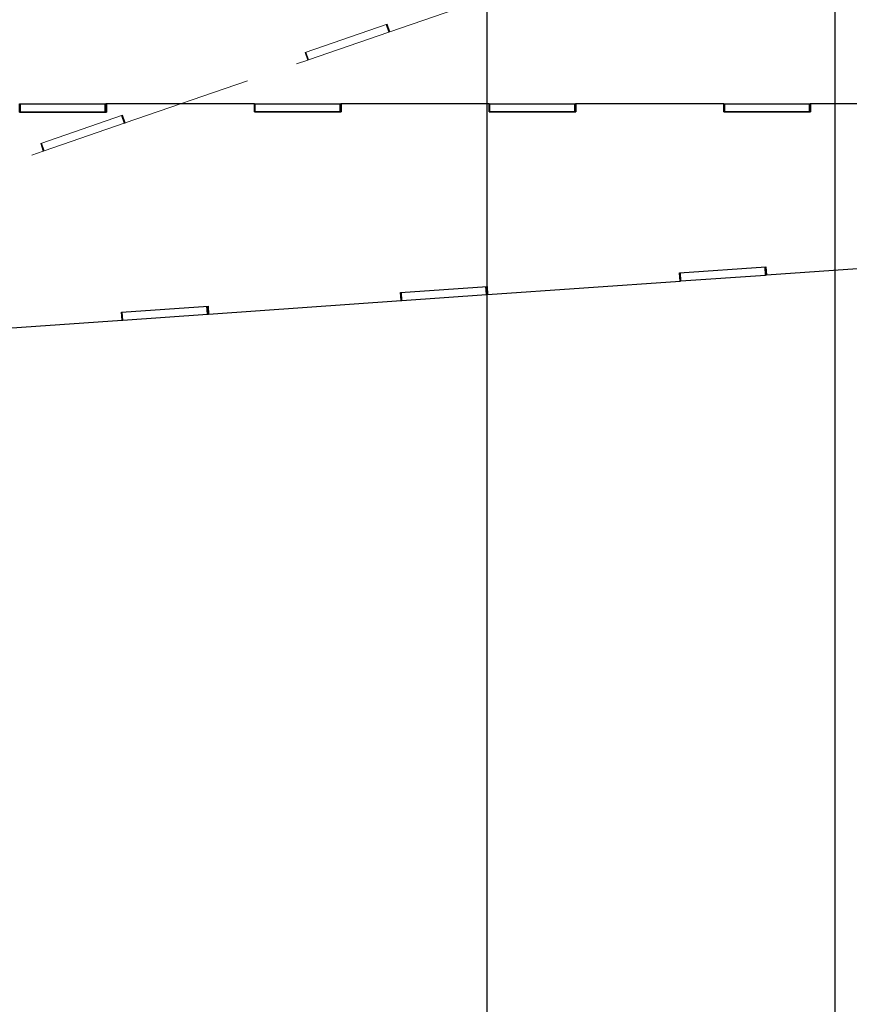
# Paper-space layout 'Sheet10' of a CAD drawing. Header units: inches. Extents: x 0.1 to 16.9, y 0.1 to 10.9.
# Tile 32 of 37: x 8.2 to 9.8, y 5.8 to 7.7. Entities that reach past the tile are written whole.
import ezdxf

# ---------------------------------------------------------------- set-up
doc = ezdxf.new("R2010")
doc.units = ezdxf.units.IN
doc.header["$MEASUREMENT"] = 0
doc.linetypes.add('PHANTOM', pattern=[0.5, 0.25, -0.05, 0.05, -0.05, 0.05, -0.05])
doc.layers.add('FORMAT', color=7, linetype='Continuous')
doc.styles.add('SLDTEXTSTYLE0', font='TXT', dxfattribs={"width": 0.75})
doc.dimstyles.new('SLDDIMSTYLE17', dxfattribs={"dimtxt": 0.104167, "dimasz": 0.13, "dimexe": 0, "dimexo": 0.0625, "dimgap": 0.026042, "dimtad": 0, "dimtih": 1, "dimtoh": 1, "dimdec": 0, "dimlfac": 12, "dimrnd": 1e-09, "dimzin": 12, "dimdsep": 46, "dimtxsty": 'SLDTEXTSTYLE0', "dimsah": 1, "dimcen": 0.09, "dimadec": 0, "dimazin": 3, "dimtfac": 1, "dimtdec": 0, "dimtofl": 0, "dimtmove": 0, "dimatfit": 3, "dimfxl": 1, "dimfrac": 2, "dimtolj": 1, "dimtzin": 12, "dimarcsym": 0})

# ---------------------------------------------------------------- blocks, each defined once
blk = doc.blocks.new('_D_107')
at = {"layer": 'FORMAT', "color": 7}
for p, q in [((10.5388, 6.5891), (10.5388, 1.0332)), ((7.0513, 3.1911), (7.0513, 1.0332)), ((8.617, 1.3104), (8.5853, 1.3104)), ((8.5853, 1.3104), (8.5853, 1.1449)), ((8.9249, 1.3104), (8.9566, 1.3104)), ((8.9566, 1.3104), (8.9566, 1.1449)), ((7.0513, 1.1582), (8.4941, 1.1582)), ((8.5853, 1.1449), (8.617, 1.1449)), ((8.9566, 1.1449), (8.9249, 1.1449)), ((10.5388, 1.1582), (9.0479, 1.1582))]:
    blk.add_line(p, q, dxfattribs=at)
for points in [[(7.0513, 1.1582), (7.1813, 1.1382), (7.1813, 1.1782)], [(10.5388, 1.1582), (10.4088, 1.1782), (10.4088, 1.1382)]]:
    blk.add_solid(points, dxfattribs=at)
at = {"layer": 'FORMAT', "color": 7, "char_height": 0.10417, "attachment_point": 1, "style": 'SLDTEXTSTYLE0'}
for s, insert in [('1063', (8.617, 1.2792)), ('42', (8.694, 1.1192))]:
    blk.add_mtext(s, dxfattribs=dict(at, insert=insert))
blk = doc.blocks.new('_D_108')
at = {"layer": 'FORMAT', "color": 7}
for p, q in [((10.2465, 7.4273), (10.2465, 1.4403)), ((7.0513, 3.1911), (7.0513, 1.4403)), ((8.4219, 1.7175), (8.3903, 1.7175)), ((8.3903, 1.7175), (8.3903, 1.552)), ((8.6528, 1.7175), (8.6845, 1.7175)), ((8.6845, 1.7175), (8.6845, 1.552)), ((7.0513, 1.5653), (8.299, 1.5653)), ((10.2465, 1.5653), (8.7758, 1.5653)), ((8.3903, 1.552), (8.4219, 1.552)), ((8.6845, 1.552), (8.6528, 1.552))]:
    blk.add_line(p, q, dxfattribs=at)
for points in [[(7.0513, 1.5653), (7.1813, 1.5453), (7.1813, 1.5853)], [(10.2465, 1.5653), (10.1165, 1.5853), (10.1165, 1.5453)]]:
    blk.add_solid(points, dxfattribs=at)
at = {"layer": 'FORMAT', "color": 7, "char_height": 0.10417, "attachment_point": 1, "style": 'SLDTEXTSTYLE0'}
for s, insert in [('974', (8.4219, 1.6863)), ('38', (8.4604, 1.5263))]:
    blk.add_mtext(s, dxfattribs=dict(at, insert=insert))
blk = doc.blocks.new('_D_109')
at = {"layer": 'FORMAT', "color": 7}
for p, q in [((9.7469, 8.1618), (9.7469, 1.8353)), ((7.0513, 3.1911), (7.0513, 1.8353)), ((8.1545, 2.1125), (8.1228, 2.1125)), ((8.1228, 2.1125), (8.1228, 1.947)), ((8.3854, 2.1125), (8.4171, 2.1125)), ((8.4171, 2.1125), (8.4171, 1.947)), ((7.0513, 1.9603), (8.0315, 1.9603)), ((9.7469, 1.9603), (8.5084, 1.9603)), ((8.1228, 1.947), (8.1545, 1.947)), ((8.4171, 1.947), (8.3854, 1.947))]:
    blk.add_line(p, q, dxfattribs=at)
for points in [[(7.0513, 1.9603), (7.1813, 1.9403), (7.1813, 1.9803)], [(9.7469, 1.9603), (9.6169, 1.9803), (9.6169, 1.9403)]]:
    blk.add_solid(points, dxfattribs=at)
at = {"layer": 'FORMAT', "color": 7, "char_height": 0.10417, "attachment_point": 1, "style": 'SLDTEXTSTYLE0'}
for s, insert in [('822', (8.1545, 2.0813)), ('32', (8.193, 1.9213))]:
    blk.add_mtext(s, dxfattribs=dict(at, insert=insert))
blk = doc.blocks.new('_D_110')
at = {"layer": 'FORMAT', "color": 7}
for p, q in [((9.0742, 8.7419), (9.0742, 2.2135)), ((7.0513, 3.1911), (7.0513, 2.2135)), ((7.9175, 2.4907), (7.8858, 2.4907)), ((7.8858, 2.4907), (7.8858, 2.3252)), ((8.1484, 2.4907), (8.1801, 2.4907)), ((8.1801, 2.4907), (8.1801, 2.3252)), ((7.0513, 2.3385), (7.7945, 2.3385)), ((7.8858, 2.3252), (7.9175, 2.3252)), ((8.1801, 2.3252), (8.1484, 2.3252)), ((9.0742, 2.3385), (8.2713, 2.3385))]:
    blk.add_line(p, q, dxfattribs=at)
for points in [[(7.0513, 2.3385), (7.1813, 2.3185), (7.1813, 2.3585)], [(9.0742, 2.3385), (8.9442, 2.3585), (8.9442, 2.3185)]]:
    blk.add_solid(points, dxfattribs=at)
at = {"layer": 'FORMAT', "color": 7, "char_height": 0.10417, "attachment_point": 1, "style": 'SLDTEXTSTYLE0'}
for s, insert in [('617', (7.9175, 2.4595)), ('24', (7.956, 2.2994))]:
    blk.add_mtext(s, dxfattribs=dict(at, insert=insert))
blk = doc.blocks.new('_D_111')
at = {"layer": 'FORMAT', "color": 7}
for p, q in [((10.5888, 6.6391), (11.3567, 6.6391)), ((11.2317, 6.6391), (11.2317, 5.24)), ((11.0778, 5.2189), (11.0461, 5.2189)), ((11.0461, 5.2189), (11.0461, 5.0534)), ((11.3857, 5.2189), (11.4174, 5.2189)), ((11.4174, 5.2189), (11.4174, 5.0534)), ((11.0461, 5.0534), (11.0778, 5.0534)), ((11.4174, 5.0534), (11.3857, 5.0534)), ((11.2317, 2.6109), (11.2317, 4.8934)), ((6.3825, 2.6109), (11.3567, 2.6109))]:
    blk.add_line(p, q, dxfattribs=at)
for points in [[(11.2317, 6.6391), (11.2117, 6.5091), (11.2517, 6.5091)], [(11.2317, 2.6109), (11.2517, 2.7409), (11.2117, 2.7409)]]:
    blk.add_solid(points, dxfattribs=at)
at = {"layer": 'FORMAT', "color": 7, "char_height": 0.10417, "attachment_point": 1, "style": 'SLDTEXTSTYLE0'}
for s, insert in [('1228', (11.0778, 5.1876)), ('48', (11.1548, 5.0276))]:
    blk.add_mtext(s, dxfattribs=dict(at, insert=insert))
blk = doc.blocks.new('_D_112')
at = {"layer": 'FORMAT', "color": 7}
for p, q in [((10.2965, 7.4773), (11.9361, 7.4773)), ((11.8111, 7.4773), (11.8111, 5.5763)), ((11.6572, 5.5552), (11.6255, 5.5552)), ((11.6255, 5.5552), (11.6255, 5.3897)), ((11.9651, 5.5552), (11.9968, 5.5552)), ((11.9968, 5.5552), (11.9968, 5.3897)), ((11.6255, 5.3897), (11.6572, 5.3897)), ((11.9968, 5.3897), (11.9651, 5.3897)), ((11.8111, 2.6109), (11.8111, 5.2297)), ((6.3825, 2.6109), (11.9361, 2.6109))]:
    blk.add_line(p, q, dxfattribs=at)
for points in [[(11.8111, 7.4773), (11.7911, 7.3473), (11.8311, 7.3473)], [(11.8111, 2.6109), (11.8311, 2.7409), (11.7911, 2.7409)]]:
    blk.add_solid(points, dxfattribs=at)
at = {"layer": 'FORMAT', "color": 7, "char_height": 0.10417, "attachment_point": 1, "style": 'SLDTEXTSTYLE0'}
for s, insert in [('1483', (11.6572, 5.524)), ('58', (11.7342, 5.364))]:
    blk.add_mtext(s, dxfattribs=dict(at, insert=insert))
blk = doc.blocks.new('_D_113')
at = {"layer": 'FORMAT', "color": 7}
for p, q in [((9.7969, 8.2118), (12.4278, 8.2118)), ((12.3028, 8.2118), (12.3028, 5.9448)), ((12.1489, 5.9237), (12.1172, 5.9237)), ((12.1172, 5.9237), (12.1172, 5.7582)), ((12.4567, 5.9237), (12.4884, 5.9237)), ((12.4884, 5.9237), (12.4884, 5.7582)), ((12.1172, 5.7582), (12.1489, 5.7582)), ((12.4884, 5.7582), (12.4567, 5.7582)), ((12.3028, 2.6109), (12.3028, 5.5981)), ((6.3825, 2.6109), (12.4278, 2.6109))]:
    blk.add_line(p, q, dxfattribs=at)
for points in [[(12.3028, 8.2118), (12.2828, 8.0818), (12.3228, 8.0818)], [(12.3028, 2.6109), (12.3228, 2.7409), (12.2828, 2.7409)]]:
    blk.add_solid(points, dxfattribs=at)
at = {"layer": 'FORMAT', "color": 7, "char_height": 0.10417, "attachment_point": 1, "style": 'SLDTEXTSTYLE0'}
for s, insert in [('1707', (12.1489, 5.8924)), ('67', (12.2258, 5.7324))]:
    blk.add_mtext(s, dxfattribs=dict(at, insert=insert))
blk = doc.blocks.new('_D_114')
at = {"layer": 'FORMAT', "color": 7}
for p, q in [((9.1242, 8.7919), (12.9115, 8.7919)), ((12.7865, 8.7919), (12.7865, 6.3557)), ((12.6325, 6.3346), (12.6008, 6.3346)), ((12.6008, 6.3346), (12.6008, 6.1691)), ((12.9404, 6.3346), (12.9721, 6.3346)), ((12.9721, 6.3346), (12.9721, 6.1691)), ((12.6008, 6.1691), (12.6325, 6.1691)), ((12.9721, 6.1691), (12.9404, 6.1691)), ((12.7865, 2.6109), (12.7865, 6.0091)), ((6.3825, 2.6109), (12.9115, 2.6109))]:
    blk.add_line(p, q, dxfattribs=at)
for points in [[(12.7865, 8.7919), (12.7665, 8.6619), (12.8065, 8.6619)], [(12.7865, 2.6109), (12.8065, 2.7409), (12.7665, 2.7409)]]:
    blk.add_solid(points, dxfattribs=at)
at = {"layer": 'FORMAT', "color": 7, "char_height": 0.10417, "attachment_point": 1, "style": 'SLDTEXTSTYLE0'}
for s, insert in [('1884', (12.6325, 6.3034)), ('74', (12.7095, 6.1434))]:
    blk.add_mtext(s, dxfattribs=dict(at, insert=insert))

psp = doc.layouts.new('Sheet10')

# ---------------------------------------------------------------- linework, layer by layer
at = {"color": 7, "linetype": 'PHANTOM', "lineweight": 18}
for p, q in [((8.8865, 7.6776), (9.2394, 7.7991)), ((8.723, 7.6378), (8.8815, 7.6923)), ((8.8847, 7.6769), (8.8796, 7.6917)), ((8.8858, 7.6773), (8.8807, 7.6921)), ((8.8815, 7.6923), (8.8865, 7.6776)), ((8.7295, 7.6235), (8.8847, 7.6769)), ((8.8847, 7.6769), (8.8858, 7.6773)), ((8.8858, 7.6773), (8.8863, 7.6775)), ((8.8861, 7.6774), (8.8865, 7.6776)), ((8.7281, 7.623), (8.723, 7.6378)), ((8.7281, 7.623), (8.723, 7.6378)), ((8.7283, 7.6231), (8.7232, 7.6378)), ((8.7295, 7.6235), (8.7244, 7.6383)), ((8.3752, 7.5015), (8.7281, 7.623)), ((8.7281, 7.623), (8.7283, 7.6231)), ((8.7281, 7.623), (8.7281, 7.623)), ((8.7283, 7.6231), (8.7295, 7.6235)), ((8.2117, 7.4617), (8.3701, 7.5162)), ((8.3745, 7.5012), (8.3694, 7.516)), ((8.3701, 7.5162), (8.3752, 7.5015)), ((8.2182, 7.4474), (8.3733, 7.5008)), ((8.3733, 7.5008), (8.3682, 7.5156)), ((8.3733, 7.5008), (8.3745, 7.5012)), ((8.3745, 7.5012), (8.375, 7.5014)), ((8.3747, 7.5014), (8.3752, 7.5015)), ((8.2167, 7.4469), (8.2117, 7.4617)), ((8.2168, 7.4469), (8.2117, 7.4617)), ((8.217, 7.447), (8.2119, 7.4618)), ((8.2182, 7.4474), (8.2131, 7.4622)), ((7.8639, 7.3254), (8.2167, 7.4469)), ((8.2167, 7.4469), (8.2168, 7.4469)), ((8.2168, 7.4469), (8.217, 7.447)), ((8.217, 7.447), (8.2182, 7.4474))]:
    psp.add_line(p, q, dxfattribs=at)
at = {"color": 7, "linetype": 'Continuous', "lineweight": 25}
for p, q in [((8.171, 7.5381), (8.1706, 7.5381)), ((8.171, 7.5225), (8.171, 7.5381)), ((8.171, 7.5381), (8.1712, 7.5381)), ((8.171, 7.5225), (8.171, 7.5381)), ((8.1712, 7.5225), (8.1712, 7.5381)), ((8.1712, 7.5381), (8.1725, 7.5381)), ((8.1725, 7.5381), (8.3366, 7.5382)), ((8.1725, 7.5225), (8.1725, 7.5381)), ((8.3366, 7.5225), (8.3366, 7.5382)), ((8.3366, 7.5382), (8.3378, 7.5382)), ((8.3378, 7.5225), (8.3378, 7.5382)), ((8.3381, 7.5382), (8.3378, 7.5382)), ((8.3381, 7.5382), (8.3386, 7.5382)), ((8.6244, 7.5382), (8.3381, 7.5382)), ((8.3381, 7.5382), (8.3381, 7.5225)), ((8.3386, 7.5382), (8.3386, 7.5225)), ((8.6249, 7.5382), (8.3386, 7.5382)), ((8.6249, 7.5382), (8.6244, 7.5382)), ((8.6244, 7.5382), (8.6249, 7.5382)), ((8.6249, 7.5382), (8.6249, 7.5382)), ((8.6249, 7.5382), (8.6251, 7.5382)), ((8.6249, 7.5226), (8.6249, 7.5382)), ((8.6251, 7.5226), (8.6251, 7.5382)), ((8.6251, 7.5382), (8.6264, 7.5382)), ((8.6264, 7.5226), (8.6264, 7.5382)), ((8.6264, 7.5382), (8.7905, 7.5382)), ((8.7905, 7.5226), (8.7905, 7.5382)), ((8.7905, 7.5382), (8.7917, 7.5382)), ((8.7917, 7.5226), (8.7917, 7.5382)), ((8.792, 7.5382), (8.7917, 7.5382)), ((9.0783, 7.5383), (8.792, 7.5382)), ((8.792, 7.5382), (8.7925, 7.5382)), ((8.792, 7.5382), (8.792, 7.5226)), ((9.0788, 7.5383), (8.7925, 7.5382)), ((8.7925, 7.5382), (8.7925, 7.5226)), ((9.0788, 7.5383), (9.0783, 7.5383)), ((9.0783, 7.5383), (9.0788, 7.5383)), ((9.0788, 7.5383), (9.0788, 7.5383)), ((9.0788, 7.5383), (9.079, 7.5383)), ((9.0788, 7.5227), (9.0788, 7.5383)), ((9.079, 7.5227), (9.079, 7.5383)), ((9.079, 7.5383), (9.0803, 7.5383)), ((9.0803, 7.5227), (9.0803, 7.5383)), ((9.0803, 7.5383), (9.2444, 7.5383)), ((9.2444, 7.5227), (9.2444, 7.5383)), ((9.2444, 7.5383), (9.2456, 7.5383)), ((9.2456, 7.5227), (9.2456, 7.5383)), ((9.2459, 7.5383), (9.2456, 7.5383)), ((9.5322, 7.5384), (9.2459, 7.5383)), ((9.2459, 7.5383), (9.2464, 7.5383)), ((9.2459, 7.5383), (9.2459, 7.5227)), ((9.5327, 7.5384), (9.2464, 7.5383)), ((9.2464, 7.5383), (9.2464, 7.5227)), ((9.5327, 7.5384), (9.5322, 7.5384)), ((9.5322, 7.5384), (9.5327, 7.5384)), ((9.5327, 7.5384), (9.5327, 7.5384)), ((9.5327, 7.5384), (9.5329, 7.5384)), ((9.5327, 7.5227), (9.5327, 7.5384)), ((9.5329, 7.5227), (9.5329, 7.5384)), ((9.5329, 7.5384), (9.5342, 7.5384)), ((9.5342, 7.5227), (9.5342, 7.5384)), ((9.5342, 7.5384), (9.6983, 7.5384)), ((9.6983, 7.5228), (9.6983, 7.5384)), ((9.6983, 7.5384), (9.6995, 7.5384)), ((9.6995, 7.5228), (9.6995, 7.5384)), ((9.6998, 7.5384), (9.6995, 7.5384)), ((9.9861, 7.5385), (9.6998, 7.5384)), ((9.6998, 7.5384), (9.7003, 7.5384)), ((9.6998, 7.5384), (9.6998, 7.5228)), ((9.9866, 7.5385), (9.7003, 7.5384)), ((9.7003, 7.5384), (9.7003, 7.5228)), ((8.171, 7.5225), (8.1712, 7.5225)), ((8.3386, 7.5225), (8.171, 7.5225)), ((8.171, 7.5225), (8.171, 7.5225)), ((8.1712, 7.5225), (8.1725, 7.5225)), ((8.1725, 7.5225), (8.3366, 7.5225)), ((8.3366, 7.5225), (8.3378, 7.5225)), ((8.3381, 7.5225), (8.3378, 7.5225)), ((8.3381, 7.5225), (8.3386, 7.5225)), ((8.6249, 7.5226), (8.6251, 7.5226)), ((8.7925, 7.5226), (8.6249, 7.5226)), ((8.6249, 7.5226), (8.6249, 7.5226)), ((8.6251, 7.5226), (8.6264, 7.5226)), ((8.6264, 7.5226), (8.7905, 7.5226)), ((8.7905, 7.5226), (8.7917, 7.5226)), ((8.792, 7.5226), (8.7917, 7.5226)), ((8.792, 7.5226), (8.7925, 7.5226)), ((9.0788, 7.5227), (9.079, 7.5227)), ((9.2464, 7.5227), (9.0788, 7.5227)), ((9.0788, 7.5227), (9.0788, 7.5227)), ((9.079, 7.5227), (9.0803, 7.5227)), ((9.0803, 7.5227), (9.2444, 7.5227)), ((9.2444, 7.5227), (9.2456, 7.5227)), ((9.2459, 7.5227), (9.2456, 7.5227)), ((9.2459, 7.5227), (9.2464, 7.5227)), ((9.5327, 7.5227), (9.5329, 7.5227)), ((9.7003, 7.5228), (9.5327, 7.5227)), ((9.5327, 7.5227), (9.5327, 7.5227)), ((9.5329, 7.5227), (9.5342, 7.5227)), ((9.5342, 7.5227), (9.6983, 7.5228)), ((9.6983, 7.5228), (9.6995, 7.5228)), ((9.6998, 7.5228), (9.6995, 7.5228)), ((9.6998, 7.5228), (9.7003, 7.5228)), ((9.6152, 7.2076), (9.9875, 7.2337)), ((9.447, 7.2115), (9.6141, 7.2232)), ((9.4481, 7.1959), (9.447, 7.2115)), ((9.4481, 7.1959), (9.447, 7.2115)), ((9.4483, 7.1959), (9.4472, 7.2115)), ((9.4496, 7.196), (9.4485, 7.2116)), ((9.6133, 7.2075), (9.6122, 7.223)), ((9.6145, 7.2076), (9.6134, 7.2231)), ((9.6141, 7.2232), (9.6152, 7.2076)), ((9.0757, 7.1698), (9.4481, 7.1959)), ((9.4481, 7.1959), (9.4481, 7.1959)), ((9.4481, 7.1959), (9.4483, 7.1959)), ((9.4483, 7.1959), (9.4496, 7.196)), ((9.4496, 7.196), (9.6133, 7.2075)), ((9.6133, 7.2075), (9.6145, 7.2076)), ((9.6145, 7.2076), (9.615, 7.2076)), ((9.6148, 7.2076), (9.6152, 7.2076)), ((8.9075, 7.1736), (9.0747, 7.1853)), ((8.9086, 7.158), (8.9075, 7.1736)), ((8.9086, 7.1581), (8.9075, 7.1736)), ((8.9088, 7.1581), (8.9077, 7.1736)), ((8.9101, 7.1582), (8.909, 7.1737)), ((9.0738, 7.1696), (9.0727, 7.1852)), ((9.075, 7.1697), (9.0739, 7.1853)), ((9.0747, 7.1853), (9.0757, 7.1698)), ((8.5363, 7.1319), (8.9086, 7.158)), ((8.9086, 7.158), (8.9086, 7.1581)), ((8.9086, 7.1581), (8.9088, 7.1581)), ((8.9088, 7.1581), (8.9101, 7.1582)), ((8.9101, 7.1582), (9.0738, 7.1696)), ((9.0738, 7.1696), (9.075, 7.1697)), ((9.075, 7.1697), (9.0755, 7.1698)), ((9.0753, 7.1698), (9.0757, 7.1698)), ((8.368, 7.1358), (8.5352, 7.1475)), ((8.3691, 7.1202), (8.368, 7.1358)), ((8.3691, 7.1202), (8.368, 7.1358)), ((8.3693, 7.1202), (8.3682, 7.1358)), ((8.3706, 7.1203), (8.3695, 7.1359)), ((8.5343, 7.1318), (8.5332, 7.1474)), ((8.5355, 7.1319), (8.5344, 7.1475)), ((8.5352, 7.1475), (8.5363, 7.1319)), ((7.9968, 7.0941), (8.3691, 7.1202)), ((8.3691, 7.1202), (8.3691, 7.1202)), ((8.3691, 7.1202), (8.3693, 7.1202)), ((8.3693, 7.1202), (8.3706, 7.1203)), ((8.3706, 7.1203), (8.5343, 7.1318)), ((8.5343, 7.1318), (8.5355, 7.1319)), ((8.5355, 7.1319), (8.536, 7.1319)), ((8.5358, 7.1319), (8.5363, 7.1319))]:
    psp.add_line(p, q, dxfattribs=at)

# ---------------------------------------------------------------- dimensions: what is measured, and where the dimension line sits
at = {"layer": 'FORMAT', "color": 7}
for base, p1, p2, picture, middle in [((12.7865, 2.6109), (9.0742, 8.7919), (6.3325, 2.6109), '_D_114', (12.7865, 6.1824)), ((12.3028, 8.2118), (6.3325, 2.6109), (9.7469, 8.2118), '_D_113', (12.3028, 5.7715)), ((11.8111, 2.6109), (10.2465, 7.4773), (6.3325, 2.6109), '_D_112', (11.8111, 5.403)), ((11.2317, 6.6391), (6.3325, 2.6109), (10.5388, 6.6391), '_D_111', (11.2317, 5.0667))]:
    dim = psp.add_linear_dim(base=base, p1=p1, p2=p2, angle=90, dimstyle='SLDDIMSTYLE17', dxfattribs=at)
    dim.commit()
    dim.dimension.update_dxf_attribs({"geometry": picture, "text_midpoint": middle, "dimtype": 160})
for base, p1, p2, picture, middle in [((9.0742, 2.3385), (7.0513, 3.2411), (9.0742, 8.7919), '_D_110', (8.0329, 2.3385)), ((9.7469, 1.9603), (7.0513, 3.2411), (9.7469, 8.2118), '_D_109', (8.2699, 1.9603)), ((7.0513, 1.5653), (10.2465, 7.4773), (7.0513, 3.2411), '_D_108', (8.5374, 1.5653)), ((10.5388, 1.1582), (7.0513, 3.2411), (10.5388, 6.6391), '_D_107', (8.771, 1.1582))]:
    dim = psp.add_linear_dim(base=base, p1=p1, p2=p2, dimstyle='SLDDIMSTYLE17', dxfattribs=at)
    dim.commit()
    dim.dimension.update_dxf_attribs({"geometry": picture, "text_midpoint": middle, "dimtype": 160})

doc.saveas('drawing.dxf')
